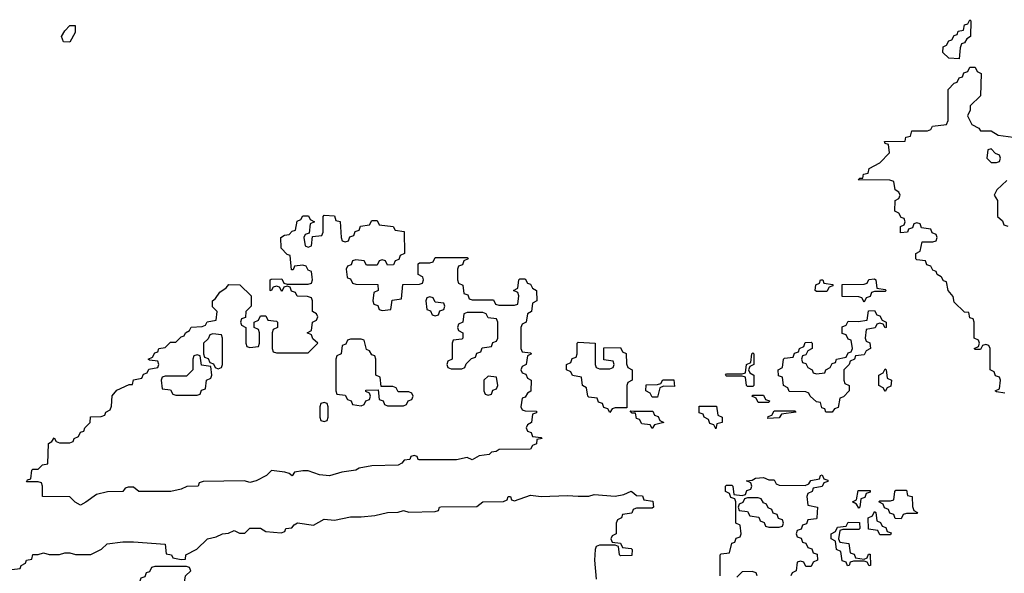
# Model space of a CAD drawing. Header units: inches. Extents: x 2710028 to 2964570, y 496606 to 722708.
# Tile 60 of 228: x 2797680 to 2801400, y 638880 to 640974. Entities that reach past the tile are written whole.
import ezdxf

# ---------------------------------------------------------------- set-up
doc = ezdxf.new("R2010")
doc.units = ezdxf.units.IN
doc.header["$MEASUREMENT"] = 0
for name, color, linetype in [('C7693', 7, 'Continuous'), ('C7694', 7, 'Continuous'), ('C8603', 7, 'Continuous'), ('C8604', 7, 'Continuous')]:
    doc.layers.add(name, color=color, linetype=linetype)

msp = doc.modelspace()

# ---------------------------------------------------------------- linework, layer by layer
at = {"layer": 'C7693', "color": 6}
for points in [[(2799334, 640000), (2799334, 639990), (2799338, 639978), (2799354, 639970), (2799358, 639938), (2799372.7, 639932.7), (2799378, 639918), (2799390, 639914), (2799470, 639914), (2799478, 639898), (2799490, 639894), (2799550, 639894), (2799562, 639898), (2799566, 639930), (2799562, 639942), (2799546, 639950), (2799562, 639958), (2799566, 639990), (2799570, 639994), (2799590, 639994), (2799598, 639978), (2799610, 639974), (2799618, 639958), (2799632, 639950), (2799634, 639910), (2799618, 639902), (2799614, 639870), (2799598, 639862), (2799594, 639830), (2799578, 639822), (2799574, 639810), (2799574, 639730), (2799578, 639718), (2799610, 639714), (2799614, 639710), (2799598, 639702), (2799594, 639670), (2799578, 639662), (2799574, 639650), (2799578, 639638), (2799592.7, 639632.7), (2799598, 639618), (2799612, 639610), (2799611.6, 639568.4), (2799598, 639562), (2799590, 639546), (2799578, 639542), (2799574, 639510), (2799578, 639498), (2799590, 639494), (2799632.7, 639492.7), (2799632.7, 639487.3), (2799618, 639482), (2799614, 639450), (2799598, 639442), (2799594, 639430), (2799598, 639418), (2799612.7, 639412.7), (2799618, 639398), (2799650, 639394), (2799654, 639390), (2799634, 639386), (2799632, 639370), (2799616.9, 639363.1), (2799610, 639349.5), (2799492, 639348), (2799479.6, 639340.4), (2799462, 639338), (2799454, 639330), (2799416, 639324), (2799390, 639308.7), (2799370, 639318), (2799330.5, 639309.5), (2799189.3, 639309.3), (2799186, 639310), (2799182, 639322), (2799170, 639326), (2799158, 639322), (2799154, 639310), (2799132, 639308), (2799123.6, 639296.4), (2799110, 639289), (2799010, 639286.6), (2798962.8, 639277.2), (2798950, 639269.6), (2798896.8, 639263.2), (2798850, 639249.2), (2798812.9, 639252.9), (2798770, 639268), (2798750, 639268), (2798718, 639262), (2798710, 639249), (2798698, 639258), (2798682, 639262), (2798631.3, 639268.7), (2798612, 639250), (2798574, 639230), (2798550, 639224), (2798529.2, 639229.2), (2798372.7, 639227.3), (2798358, 639222), (2798354, 639210), (2798311.3, 639208.7), (2798290, 639198), (2798250.5, 639189.5), (2798129.6, 639189.6), (2798110, 639206), (2798090, 639206), (2798078, 639202), (2798070, 639189), (2798011.6, 639188.4), (2797970, 639178), (2797930, 639148.7), (2797910, 639138), (2797890, 639148.7), (2797869.1, 639169.1), (2797766, 639170), (2797766, 639210), (2797762, 639222), (2797750, 639226), (2797706, 639226), (2797710, 639234), (2797722, 639238), (2797726, 639270), (2797730, 639274), (2797750, 639274), (2797766, 639290), (2797786, 639294), (2797788.4, 639371.6), (2797802, 639378), (2797810, 639392), (2797818, 639378), (2797830, 639374), (2797870, 639374), (2797882, 639378), (2797886, 639390), (2797902, 639398), (2797910, 639414), (2797922, 639418), (2797926, 639430), (2797946, 639450), (2797948, 639472), (2797987.3, 639472.7), (2798002, 639478), (2798006, 639490), (2798022, 639498), (2798027.3, 639512.7), (2798028.9, 639551.1), (2798047.3, 639572.7), (2798094, 639594), (2798106, 639594), (2798110, 639612), (2798142, 639618), (2798147.3, 639632.7), (2798162, 639638), (2798167.3, 639652.7), (2798202, 639658), (2798206, 639670), (2798202, 639682), (2798170, 639686), (2798166, 639690), (2798182, 639698), (2798190, 639714), (2798202, 639718), (2798206, 639730), (2798230, 639734), (2798250, 639754), (2798270, 639754), (2798290, 639774), (2798302, 639778), (2798306, 639790), (2798322, 639798), (2798328.4, 639811.6), (2798370, 639814), (2798382, 639818), (2798388.4, 639831.6), (2798422, 639838), (2798426, 639870), (2798408.4, 639888.4), (2798408, 639910), (2798420.4, 639919.6), (2798436.4, 639943.6), (2798460.4, 639959.6), (2798470, 639972), (2798511.3, 639971.3), (2798554, 639930), (2798554, 639890), (2798534, 639870), (2798532.7, 639847.3), (2798518, 639842), (2798514, 639830), (2798518, 639818), (2798534, 639810), (2798534, 639750), (2798538, 639738), (2798550, 639734), (2798582, 639738), (2798586, 639750), (2798586, 639790), (2798582, 639802), (2798566, 639810), (2798566, 639830), (2798582, 639838), (2798590, 639854), (2798610, 639854), (2798618, 639838), (2798650, 639834), (2798654, 639830), (2798654, 639810), (2798638, 639802), (2798634, 639790), (2798634, 639730), (2798638, 639718), (2798650, 639714), (2798770, 639714), (2798806, 639750), (2798787.3, 639767.3), (2798782, 639782), (2798766, 639790), (2798782, 639798), (2798786, 639830), (2798802, 639838), (2798806, 639850), (2798802, 639862), (2798786, 639870), (2798786, 639910), (2798782, 639922), (2798767.3, 639927.3), (2798728, 639928), (2798722, 639942), (2798707.3, 639947.3), (2798702, 639962), (2798690, 639966), (2798678, 639962), (2798670, 639946), (2798662, 639962), (2798650, 639966), (2798638, 639962), (2798630, 639948), (2798626, 639950), (2798626, 639990), (2798630, 639992), (2798670, 639994), (2798678, 639978), (2798690, 639974), (2798770, 639974), (2798782, 639978), (2798786, 639990), (2798784.7, 640000)], [(2798917.7, 640000), (2798918, 639998), (2798930, 639994), (2798938, 639978), (2798950, 639974), (2799032.7, 639972.7), (2799034, 639950), (2799018, 639942), (2799014, 639910), (2799018, 639898), (2799032.7, 639892.7), (2799038, 639878), (2799050, 639874), (2799082, 639878), (2799087.3, 639912.7), (2799122, 639918), (2799127.3, 639972.7), (2799190, 639974), (2799202, 639978), (2799206, 639990), (2799202.7, 640000)], [(2800000, 639486), (2799994, 639486), (2799986, 639494), (2800000, 639493.8)], [(2797650, 638894), (2797682, 638898), (2797686, 638910), (2797702, 638918), (2797706, 638930), (2797726, 638934), (2797730, 638951), (2797750, 638951.3), (2797770, 638958), (2797791.6, 638951.6), (2797830, 638951.3), (2797850, 638958), (2797870, 638958), (2797891, 638951), (2797949, 638951), (2797989, 638971), (2798010, 638991), (2798070, 638998.8), (2798110, 638998.8), (2798230, 638990.7), (2798234, 638954), (2798254, 638950), (2798258, 638938), (2798290, 638932), (2798306, 638934), (2798308, 638950), (2798349, 638971), (2798390, 639011), (2798422, 639018), (2798446, 639030), (2798468.7, 639031.3), (2798490, 639042), (2798510, 639032), (2798530, 639032), (2798550, 639050.7), (2798590, 639050.8), (2798610, 639038), (2798667.3, 639032.7), (2798682, 639038), (2798686, 639050), (2798708, 639052), (2798716.4, 639063.6), (2798730, 639070.7), (2798790, 639062), (2798830, 639084.7), (2798870, 639080.7), (2798930, 639093.4), (2798970, 639093.4), (2799021.2, 639098.8), (2799069.6, 639110.4), (2799110, 639110.8), (2799130, 639118), (2799150, 639111.3), (2799250, 639114), (2799262, 639118), (2799266, 639130), (2799271.6, 639131.6), (2799407.3, 639132.7), (2799430, 639151), (2799508, 639152), (2799522, 639158), (2799526, 639170), (2799530, 639170.7), (2799534, 639170), (2799538, 639158), (2799550, 639154), (2799610, 639176), (2799650, 639171), (2799750, 639174.8), (2799790, 639171.3), (2799830, 639172), (2799850, 639178), (2799930, 639171.3), (2799962, 639178), (2799990.6, 639190.6), (2800000, 639182.6)], [(2800000, 639122.7), (2799998, 639122), (2799992.7, 639107.3), (2799958, 639102), (2799954, 639090), (2799938, 639082), (2799934, 639070), (2799934, 639030), (2799918, 639022), (2799914, 639010), (2799918, 638998), (2799950, 638994), (2799958, 638978), (2799990, 638974), (2799994, 638970), (2799992.7, 638947.3), (2799950, 638946), (2799946, 638950), (2799942, 638982), (2799930, 638986), (2799870, 638986), (2799858, 638982), (2799854, 638970), (2799852, 638930), (2799858, 638858)]]:
    msp.add_lwpolyline(points, dxfattribs=at)
for points in [[(2799230, 639926), (2799218, 639922), (2799214, 639910), (2799218, 639878), (2799232.7, 639872.7), (2799238, 639858), (2799250, 639854), (2799262, 639858), (2799267.3, 639872.7), (2799282, 639878), (2799286, 639890), (2799282, 639902), (2799250, 639906), (2799242, 639922)], [(2799430, 639866), (2799370, 639866), (2799358, 639862), (2799354, 639830), (2799338, 639822), (2799334, 639810), (2799338, 639798), (2799354, 639790), (2799354, 639770), (2799350, 639766), (2799318, 639762), (2799314, 639750), (2799314, 639690), (2799298, 639682), (2799294, 639670), (2799298, 639658), (2799310, 639654), (2799350, 639654), (2799362, 639658), (2799367.3, 639672.7), (2799387.3, 639692.7), (2799402, 639698), (2799407.3, 639712.7), (2799422, 639718), (2799427.3, 639732.7), (2799462, 639738), (2799467.3, 639752.7), (2799482, 639758), (2799486, 639770), (2799486, 639830), (2799482, 639842), (2799450, 639846), (2799442, 639862)], [(2798410, 639786), (2798398, 639782), (2798392.7, 639767.3), (2798374, 639750), (2798374, 639710), (2798378, 639698), (2798392.7, 639692.7), (2798398, 639678), (2798412.7, 639672.7), (2798418, 639658), (2798430, 639654), (2798442, 639658), (2798446, 639670), (2798446, 639770), (2798442, 639782)], [(2798970, 639766), (2798930, 639766), (2798918, 639762), (2798912.7, 639747.3), (2798898, 639742), (2798894, 639710), (2798878, 639702), (2798874, 639690), (2798874, 639570), (2798878, 639558), (2798910, 639554), (2798918, 639538), (2798932.7, 639532.7), (2798938, 639518), (2798970, 639514), (2798982, 639518), (2798987.3, 639532.7), (2799002, 639538), (2799006, 639550), (2799002, 639562), (2798987.3, 639567.3), (2798987.3, 639572.7), (2799034, 639574), (2799038, 639538), (2799052.7, 639532.7), (2799058, 639518), (2799070, 639514), (2799130, 639514), (2799142, 639518), (2799147.3, 639532.7), (2799162, 639538), (2799166, 639550), (2799162, 639562), (2799150, 639566), (2799110, 639566), (2799102, 639582), (2799090, 639586), (2799046, 639586), (2799042, 639622), (2799026, 639630), (2799026, 639690), (2799022, 639702), (2799010, 639706), (2799002, 639722), (2798990, 639726), (2798982, 639762)], [(2799870, 639654), (2799910, 639654), (2799922, 639658), (2799926, 639670), (2799922, 639682), (2799887.3, 639687.3), (2799887.3, 639732.7), (2799950, 639734), (2799958, 639718), (2799971.6, 639711.6), (2799972.7, 639672.7), (2799978, 639658), (2799994, 639650), (2799994, 639610), (2799978, 639602), (2799974, 639590), (2799974, 639506), (2799930, 639506), (2799918, 639502), (2799910, 639488), (2799902, 639502), (2799887.3, 639507.3), (2799882, 639522), (2799867.3, 639527.3), (2799862, 639542), (2799830, 639546), (2799826, 639550), (2799822, 639582), (2799806, 639590), (2799802, 639622), (2799768.4, 639628.4), (2799762, 639642), (2799746, 639650), (2799746, 639670), (2799762, 639678), (2799767.3, 639692.7), (2799782, 639698), (2799786, 639710), (2799786, 639750), (2799790, 639754), (2799854, 639750), (2799854, 639670), (2799858, 639658)], [(2798350, 639706), (2798338, 639702), (2798334, 639690), (2798334, 639650), (2798310, 639626), (2798230, 639626), (2798218, 639622), (2798214, 639610), (2798218, 639578), (2798250, 639574), (2798258, 639558), (2798270, 639554), (2798350, 639554), (2798362, 639558), (2798367.3, 639572.7), (2798382, 639578), (2798386, 639610), (2798402, 639618), (2798406, 639630), (2798402, 639662), (2798367.3, 639667.3), (2798362, 639702)], [(2799450, 639626), (2799434, 639610), (2799434, 639570), (2799438, 639558), (2799450, 639554), (2799462, 639558), (2799467.3, 639572.7), (2799482, 639578), (2799486, 639590), (2799482, 639622)], [(2798830, 639526), (2798818, 639522), (2798814, 639510), (2798814, 639470), (2798818, 639458), (2798830, 639454), (2798842, 639458), (2798846, 639470), (2798846, 639510), (2798842, 639522)], [(2798310, 638906), (2798190, 638906), (2798178, 638902), (2798170, 638886), (2798158, 638882), (2798152.7, 638867.3), (2798138, 638862), (2798134, 638850), (2798138, 638818), (2798150, 638814), (2798227.3, 638812.7), (2798234, 638810), (2798238, 638798), (2798270, 638794), (2798282, 638798), (2798286, 638830), (2798302, 638838), (2798306, 638870), (2798326, 638890), (2798322, 638902)]]:
    msp.add_lwpolyline(points, close=True, dxfattribs=at)
at = {"layer": 'C7694', "color": 6}
msp.add_lwpolyline([(2797870, 640888.7), (2797846, 640890), (2797838, 640910), (2797850, 640932), (2797870, 640952), (2797890, 640952), (2797890, 640926)], close=True, dxfattribs=at)
for points in [[(2798784.7, 640000), (2798782, 640022), (2798770, 640026), (2798762, 640042), (2798750, 640046), (2798718, 640042), (2798712.7, 640027.3), (2798707.3, 640027.3), (2798702, 640082), (2798690, 640086), (2798668, 640110), (2798666, 640150), (2798680.4, 640159.6), (2798698, 640162), (2798710, 640174), (2798722, 640178), (2798728.4, 640211.6), (2798742, 640218), (2798750, 640232), (2798771.6, 640231.6), (2798778, 640218), (2798794, 640210), (2798778, 640202), (2798774, 640166), (2798758, 640162), (2798754, 640150), (2798758, 640118), (2798770, 640114), (2798782, 640118), (2798786, 640154), (2798822, 640158), (2798826, 640170), (2798826, 640230), (2798830, 640234), (2798870, 640232), (2798874, 640214), (2798891.1, 640211.1), (2798894, 640150), (2798898, 640138), (2798910, 640134), (2798922, 640138), (2798927.3, 640152.7), (2798942, 640158), (2798947.3, 640172.7), (2798962, 640178), (2798967.3, 640192.7), (2799002, 640198), (2799010, 640214), (2799030, 640214), (2799038, 640198), (2799091.6, 640191.6), (2799098, 640178), (2799132.7, 640172.7), (2799134, 640090), (2799118, 640082), (2799112.7, 640067.3), (2799098, 640062), (2799092.7, 640047.3), (2799070, 640046), (2799062, 640062), (2799050, 640066), (2799038, 640062), (2799030, 640046), (2798990, 640046), (2798982, 640062), (2798950, 640066), (2798938, 640062), (2798932.7, 640047.3), (2798918, 640042), (2798914, 640030), (2798917.7, 640000)], [(2799202.7, 640000), (2799202, 640002), (2799186, 640010), (2799186, 640050), (2799190, 640054), (2799230, 640054), (2799242, 640058), (2799250, 640074), (2799370, 640074), (2799374, 640070), (2799358, 640062), (2799352.7, 640047.3), (2799338, 640042), (2799334, 640030), (2799334, 640000)]]:
    msp.add_lwpolyline(points, dxfattribs=at)
at = {"layer": 'C8603', "color": 6}
for points in [[(2800690, 639946), (2800686, 639950), (2800688.4, 639971.6), (2800702, 639978), (2800706, 639990), (2800714, 639990), (2800718, 639978), (2800752.7, 639972.7), (2800752.7, 639967.3), (2800738, 639962), (2800730, 639946)], [(2800870, 639906), (2800862, 639922), (2800850, 639926), (2800787.3, 639927.3), (2800787.3, 639972.7), (2800870, 639974), (2800882, 639978), (2800888.7, 639991.3), (2800910, 639994), (2800914, 639990), (2800918, 639958), (2800950, 639954), (2800954, 639950), (2800950, 639946), (2800910, 639946), (2800898, 639942), (2800892.7, 639927.3), (2800878, 639922)], [(2800950, 639808), (2800942, 639822), (2800930, 639826), (2800918, 639822), (2800911.6, 639808.4), (2800878, 639802), (2800874, 639770), (2800878, 639758), (2800891.6, 639751.6), (2800894, 639730), (2800878, 639722), (2800870, 639706), (2800838, 639702), (2800834, 639690), (2800818, 639682), (2800814, 639670), (2800794, 639650), (2800794, 639610), (2800798, 639598), (2800814, 639590), (2800814, 639570), (2800792.7, 639547.3), (2800778, 639542), (2800772.7, 639507.3), (2800758, 639502), (2800750, 639489), (2800726, 639490), (2800722, 639502), (2800710, 639506), (2800706, 639526), (2800690, 639528), (2800666, 639550), (2800662, 639562), (2800650, 639566), (2800587.3, 639567.3), (2800582, 639582), (2800566, 639590), (2800562, 639622), (2800547.3, 639627.3), (2800546, 639650), (2800562, 639658), (2800566, 639690), (2800570, 639694), (2800602, 639698), (2800607.3, 639712.7), (2800622, 639718), (2800626, 639730), (2800642, 639738), (2800647.3, 639752.7), (2800670, 639754), (2800674, 639750), (2800674, 639730), (2800658, 639722), (2800650, 639706), (2800638, 639702), (2800634, 639690), (2800638, 639678), (2800650, 639674), (2800658, 639658), (2800674, 639650), (2800678, 639638), (2800690, 639634), (2800722, 639638), (2800726, 639650), (2800742, 639658), (2800750, 639674), (2800762, 639678), (2800766, 639690), (2800802, 639698), (2800810, 639714), (2800822, 639718), (2800826, 639730), (2800822, 639762), (2800810, 639766), (2800802, 639782), (2800787.3, 639787.3), (2800787.3, 639812.7), (2800802, 639818), (2800810, 639834), (2800847.3, 639832.7), (2800882, 639838), (2800887.3, 639872.7), (2800910, 639874), (2800918, 639858), (2800930, 639854), (2800938, 639838), (2800954, 639830), (2800954, 639810)], [(2800430, 639586), (2800426, 639590), (2800422, 639622), (2800410, 639626), (2800350, 639626), (2800346, 639630), (2800350, 639634), (2800410, 639634), (2800422, 639638), (2800426, 639670), (2800442, 639678), (2800446, 639710), (2800450, 639714), (2800454, 639710), (2800454, 639670), (2800438, 639662), (2800434, 639650), (2800438, 639638), (2800454, 639630), (2800454, 639590), (2800450, 639586)], [(2800950, 639568), (2800942, 639582), (2800926, 639590), (2800926, 639630), (2800942, 639638), (2800950, 639654), (2800954, 639650), (2800958, 639618), (2800974, 639610), (2800971.6, 639588.4), (2800958, 639582)], [(2800154, 639586), (2800112.7, 639587.3), (2800098, 639582), (2800090, 639546), (2800070, 639546), (2800062, 639562), (2800046, 639570), (2800047.3, 639592.7), (2800090, 639594), (2800102, 639598), (2800110, 639612), (2800152, 639612)], [(2800470, 639526), (2800462, 639542), (2800446, 639550), (2800450, 639554), (2800490, 639554), (2800498, 639538), (2800512.7, 639532.7), (2800510, 639526)], [(2800310, 639426), (2800302, 639442), (2800287.3, 639447.3), (2800282, 639462), (2800266, 639470), (2800262, 639482), (2800247.3, 639487.3), (2800247.3, 639512.7), (2800312.7, 639512.7), (2800318, 639478), (2800334, 639470), (2800334, 639450), (2800314, 639446)], [(2800506, 639466), (2800507.3, 639472.7), (2800522, 639478), (2800530, 639494), (2800610, 639494), (2800612, 639490), (2800558, 639482), (2800550, 639468)], [(2800850, 639126), (2800842, 639142), (2800826, 639150), (2800842, 639158), (2800847.3, 639192.7), (2800892.7, 639192.7), (2800892.7, 639187.3), (2800878, 639182), (2800872.7, 639167.3), (2800858, 639162), (2800854, 639130)], [(2801010, 639086), (2800987.3, 639087.3), (2800982, 639102), (2800967.3, 639107.3), (2800962, 639122), (2800947.3, 639127.3), (2800942, 639142), (2800926, 639150), (2800930, 639154), (2800970, 639154), (2800982, 639158), (2800986, 639190), (2800990, 639194), (2801030, 639194), (2801034, 639174), (2801052, 639170), (2801052.7, 639132.7), (2801058, 639118), (2801072, 639110), (2801070, 639106), (2801030, 639106), (2801018, 639102)], [(2800470, 639166), (2800430, 639166), (2800418, 639162), (2800412.7, 639147.3), (2800398, 639142), (2800394, 639130), (2800398, 639118), (2800430, 639114), (2800438, 639098), (2800472, 639092), (2800478, 639078), (2800492.7, 639072.7), (2800498, 639058), (2800510, 639054), (2800550, 639054), (2800562, 639058), (2800566, 639070), (2800562, 639082), (2800547.3, 639087.3), (2800542, 639102), (2800527.3, 639107.3), (2800522, 639122), (2800507.3, 639127.3), (2800502, 639142), (2800490, 639146), (2800482, 639162)], [(2800930, 639026), (2800922, 639042), (2800887.3, 639047.3), (2800886, 639090), (2800902, 639098), (2800910, 639114), (2800914, 639110), (2800918, 639078), (2800932.7, 639072.7), (2800938, 639058), (2800952.7, 639052.7), (2800958, 639038), (2800972.7, 639032.7), (2800970, 639026)], [(2800870, 638934), (2800882, 638938), (2800887.3, 638952.7), (2800892.7, 638952.7), (2800894, 638910), (2800890, 638908), (2800882, 638922), (2800870, 638926), (2800830, 638926), (2800818, 638922), (2800814, 638910), (2800808, 638908), (2800802, 638922), (2800787.3, 638927.3), (2800782, 638962), (2800766, 638970), (2800762, 639002), (2800746, 639010), (2800746, 639030), (2800762, 639038), (2800770, 639054), (2800802, 639058), (2800810, 639074), (2800852.7, 639072.7), (2800854, 639050), (2800850, 639046), (2800790, 639046), (2800778, 639042), (2800774, 639010), (2800778, 638998), (2800812.7, 638992.7), (2800818, 638958), (2800832.7, 638952.7), (2800838, 638938)]]:
    msp.add_lwpolyline(points, close=True, dxfattribs=at)
for points in [[(2801402, 639562), (2801370, 639566), (2801366, 639570), (2801382, 639578), (2801386, 639610), (2801382, 639622), (2801367.3, 639627.3), (2801362, 639642), (2801346, 639650), (2801346, 639730), (2801342, 639742), (2801330, 639746), (2801318, 639742), (2801310, 639726), (2801290, 639726), (2801286, 639730), (2801302, 639738), (2801306, 639750), (2801302, 639762), (2801286, 639770), (2801286, 639830), (2801282, 639842), (2801270, 639846), (2801266, 639866), (2801250, 639868), (2801210, 639906), (2801207.3, 639927.3), (2801188, 639950), (2801182, 639982), (2801170, 639986), (2801163, 640000)], [(2800000, 639493.8), (2800072.7, 639492.7), (2800078, 639478), (2800092.7, 639472.7), (2800098, 639458), (2800114, 639450), (2800078, 639442), (2800070, 639428), (2800062, 639442), (2800030, 639446), (2800022, 639462), (2800010, 639466), (2800006, 639486), (2800000, 639486)], [(2800326, 638870), (2800326, 638950), (2800330, 638954), (2800362, 638958), (2800370, 638994), (2800382, 638998), (2800387.3, 639012.7), (2800402, 639018), (2800406, 639030), (2800402, 639062), (2800386, 639070), (2800386, 639150), (2800382, 639162), (2800367.3, 639167.3), (2800362, 639182), (2800346, 639190), (2800346, 639210), (2800350, 639214), (2800370, 639214), (2800374, 639210), (2800378, 639178), (2800410, 639174), (2800422, 639178), (2800427.3, 639192.7), (2800442, 639198), (2800446, 639210), (2800442, 639222), (2800426, 639230), (2800448, 639232), (2800460.4, 639239.6), (2800490, 639242), (2800510, 639234), (2800530, 639234), (2800538, 639218), (2800550, 639214), (2800647.3, 639212.7), (2800662, 639218), (2800668.4, 639231.6), (2800702, 639238), (2800706, 639250), (2800712, 639252), (2800718, 639238), (2800732.7, 639232.7), (2800732.7, 639227.3), (2800718, 639222), (2800711.6, 639208.4), (2800678, 639202), (2800674, 639190), (2800658, 639182), (2800654, 639170), (2800658, 639138), (2800694, 639130), (2800692, 639090), (2800690, 639086), (2800658, 639082), (2800652.7, 639067.3), (2800638, 639062), (2800632.7, 639047.3), (2800618, 639042), (2800614, 639030), (2800618, 639018), (2800632.7, 639012.7), (2800638, 638998), (2800650, 638994), (2800658, 638978), (2800672.7, 638972.7), (2800678, 638958), (2800692.7, 638952.7), (2800694, 638930), (2800678, 638922), (2800670, 638906), (2800650, 638906), (2800642, 638922), (2800630, 638926), (2800618, 638922), (2800614, 638890), (2800598, 638882), (2800594, 638870)], [(2800000, 639182.6), (2800010, 639174), (2800032.7, 639172.7), (2800038, 639158), (2800072.7, 639152.7), (2800074, 639130), (2800070, 639126), (2800010, 639126), (2800000, 639122.7)], [(2800466, 638870), (2800462, 638882), (2800447.3, 638887.3), (2800410, 638886), (2800390, 638866)]]:
    msp.add_lwpolyline(points, dxfattribs=at)
at = {"layer": 'C8604', "color": 6}
for points in [[(2801230, 640826), (2801190, 640828), (2801168, 640850), (2801168.4, 640871.6), (2801182, 640878), (2801190, 640894), (2801202, 640898), (2801210, 640914), (2801222, 640918), (2801226, 640930), (2801246, 640934), (2801250, 640954), (2801262, 640958), (2801270, 640974), (2801274, 640970), (2801272, 640910), (2801258, 640902), (2801250, 640886), (2801238, 640882), (2801232.7, 640867.3)], [(2801350, 640486), (2801338, 640482), (2801334, 640450), (2801350, 640434), (2801370, 640434), (2801382, 640438), (2801386, 640450), (2801382, 640462), (2801367.3, 640467.3)]]:
    msp.add_lwpolyline(points, close=True, dxfattribs=at)
for points in [[(2801163, 640000), (2801162, 640002), (2801146, 640010), (2801142, 640022), (2801130, 640026), (2801122, 640042), (2801107.3, 640047.3), (2801102, 640062), (2801070, 640066), (2801066, 640070), (2801066, 640090), (2801082, 640098), (2801090, 640134), (2801130, 640134), (2801142, 640138), (2801146, 640150), (2801142, 640162), (2801127.3, 640167.3), (2801122, 640182), (2801087.3, 640187.3), (2801082, 640202), (2801070, 640206), (2801058, 640202), (2801052.7, 640187.3), (2801038, 640182), (2801034, 640170), (2801007.3, 640167.3), (2801008.4, 640191.6), (2801022, 640198), (2801026, 640210), (2801022, 640222), (2801010, 640226), (2801002, 640242), (2800986, 640250), (2800988, 640290), (2801002, 640298), (2801006, 640310), (2801002, 640322), (2800988, 640330), (2800982, 640362), (2800967.3, 640367.3), (2800848, 640368), (2800854, 640374), (2800866, 640374), (2800868, 640390), (2800886, 640394), (2800888.9, 640411.1), (2800930, 640432), (2800966, 640470), (2800962, 640502), (2800950, 640506), (2800947.3, 640512.7), (2801026, 640514), (2801028, 640530), (2801046, 640534), (2801050, 640554), (2801110, 640554), (2801122, 640558), (2801128.9, 640571.1), (2801182, 640578), (2801187.3, 640592.7), (2801188, 640710), (2801210, 640734), (2801222, 640738), (2801230, 640754), (2801242, 640758), (2801247.3, 640772.7), (2801262, 640778), (2801270, 640794), (2801290, 640794), (2801298, 640778), (2801312, 640770), (2801310, 640686), (2801271.3, 640648.7), (2801271.3, 640631.3), (2801261, 640610), (2801276.9, 640576.9), (2801303.6, 640563.6), (2801310, 640554), (2801350, 640554), (2801376.9, 640536.9), (2801434, 640530)], [(2801410, 640366), (2801372, 640330), (2801362, 640310), (2801374, 640290), (2801374, 640230), (2801392.7, 640212.7), (2801398, 640198), (2801412.7, 640192.7)]]:
    msp.add_lwpolyline(points, dxfattribs=at)

doc.saveas('drawing.dxf')
